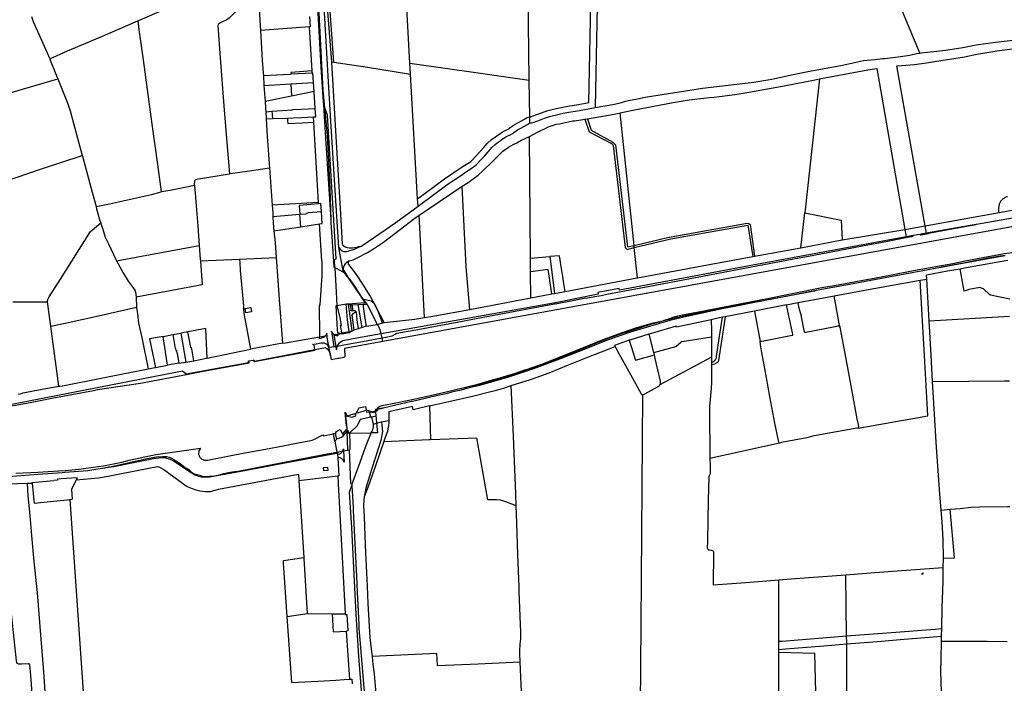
# Model space of a CAD drawing. Header units: inches. Extents: x 210911 to 224988, y 571697 to 586201.
# Tile 220 of 256: x 216337 to 217791, y 584649 to 585629. Entities that reach past the tile are written whole.
import ezdxf

# ---------------------------------------------------------------- set-up
doc = ezdxf.new("R2010")
doc.units = ezdxf.units.IN
doc.header["$MEASUREMENT"] = 0

msp = doc.modelspace()

# ---------------------------------------------------------------- linework, layer by layer
for points in [[(216808.106, 585292.454), (216802.6, 585377.432), (216796.279, 585479.064), (216792.357, 585545.772), (216785.138, 585674.398), (216776.222, 585790.09), (216771.984, 585849.651)], [(216774.887, 585849.722), (216780.665, 585798.634), (216785.45, 585733.798), (216781.95, 585733.569), (216782.444, 585727.153), (216785.62, 585727.395), (216791.168, 585647.054), (216797.164, 585566.734)], [(217666.433, 585579.761), (217661.266, 585592.898), (217638.201, 585647.057), (217629.179, 585668.779), (217614.202, 585702.005), (217571.75, 585800.075), (217551.897, 585847.957)], [(216787.555, 585498.863), (216784.97, 585524.869), (216777.35, 585677.739), (216767.565, 585782.764)], [(217090.475, 585485.382), (217091.415, 585485.452), (217117.008, 585494.75), (217131.615, 585498.397), (217146.411, 585501.25), (217162.253, 585503.999), (217177.749, 585506.95), (217181.165, 585677.59), (217194.245, 585707.913), (217193.665, 585757.397)], [(217201.513, 585758.054), (217202.17, 585705.786), (217190.119, 585675.012), (217186.73, 585499.498)], [(216800.955, 585566.144), (216791.338, 585696.722), (216789.193, 585730.739)], [(216913.188, 585565.065), (216909.013, 585637.281), (216906.5, 585697.977)], [(216687.937, 585673.363), (216682.357, 585669.461), (216666.203, 585652.45), (216656.164, 585641.231), (216646.525, 585631.914), (216642.833, 585628.948), (216637.17, 585626.562), (216632.343, 585624.155), (216630.121, 585621.973), (216629.419, 585620.007), (216632.643, 585572.841), (216638.339, 585501.84), (216642.528, 585447.869), (216646.521, 585401.627)], [(217089.206, 585539.82), (217088.123, 585665.58), (217087.93, 585668.093)], [(216785.572, 585507.351), (216782.289, 585558.72), (216776.491, 585656.428)], [(216511.407, 585627.396), (216553.797, 585645.744), (216554.326, 585645.976)], [(216690.817, 585641.806), (216690.776, 585636.255), (216692.21, 585613.21)], [(216353.989, 585633.842), (216356.814, 585626.585), (216380.994, 585571.256)], [(216380.994, 585571.256), (216407.496, 585583.115), (216455.556, 585603.221), (216511.407, 585627.396)], [(216511.407, 585627.396), (216512.785, 585614.811), (216519.108, 585569.642), (216532.065, 585474.906), (216540.336, 585415.246), (216545.592, 585375.001)], [(216765.011, 585633.708), (216765.891, 585618.749)], [(216764.846, 585618.656), (216692.21, 585613.21)], [(216692.21, 585613.21), (216694.935, 585569.435), (216696.371, 585550.672), (216696.642, 585546.504)], [(216765.891, 585618.749), (216764.846, 585618.656)], [(216768.705, 585553.382), (216764.846, 585618.656)], [(217666.433, 585579.761), (217668.271, 585580.134), (217687.006, 585581.987), (217704.513, 585584.044), (217714.256, 585585.694), (217729.977, 585587.91), (217749.565, 585591.698), (217778.48, 585595.86), (217799.925, 585598.461), (217819.295, 585601.186), (217847.157, 585605.338), (217867.067, 585608.056), (217883.756, 585611.067), (217884.083, 585611.14)], [(217674.531, 585324.726), (217673.153, 585332.567), (217632.578, 585561.017), (217639.587, 585561.412), (217658.705, 585562.875), (217676.39, 585565.271), (217697.635, 585568.741), (217713.872, 585571.359), (217732.294, 585574.385), (217750.889, 585577.953), (217780.239, 585583.019), (217799.344, 585585.381), (217816.317, 585587.407), (217830.347, 585589.008), (217836.956, 585589.947)], [(216380.994, 585571.256), (216382.874, 585566.954), (216389.222, 585551.178), (216392.934, 585541.919)], [(216797.164, 585566.734), (216800.955, 585566.144)], [(216797.164, 585566.734), (216797.222, 585565.956), (216803.504, 585456.794), (216810.054, 585350.44), (216813.045, 585298.247), (216814.05, 585296.347), (216817.419, 585293.726), (216820.247, 585292.499), (216823.898, 585292.173), (216827.856, 585292.345), (216831.345, 585292.637), (216834.993, 585293.146), (216837.892, 585293.924), (216840.946, 585294.703)], [(216800.955, 585566.144), (216850.521, 585559.111), (216914.155, 585548.441)], [(217186.73, 585499.498), (217215.467, 585504.516), (217223.921, 585506.183), (217225.963, 585506.969), (217231.598, 585508.561), (217234.254, 585509.213), (217236.145, 585509.594), (217249.51, 585512.151), (217260.91, 585514.458), (217345.646, 585527.85), (217421.228, 585536.907), (217447.855, 585541.456), (217479.415, 585548.231), (217505.73, 585553.72), (217512.1, 585554.608), (217552.445, 585562.11), (217583.164, 585568.557), (217588.85, 585569.164), (217600.281, 585570.212), (217611.225, 585571.557), (217614.782, 585571.948), (217626.758, 585573.351), (217634.49, 585574.347), (217651.559, 585576.706), (217655.626, 585577.567), (217662.243, 585579.026), (217666.433, 585579.761)], [(216768.705, 585553.382), (216737.392, 585551.28), (216737.64, 585548.883)], [(216768.742, 585552.763), (216768.705, 585553.382)], [(216768.864, 585550.695), (216768.742, 585552.763)], [(216914.155, 585548.441), (216913.188, 585565.065)], [(216913.188, 585565.065), (217013.78, 585550.683), (217051.667, 585545.271), (217089.206, 585539.82)], [(217518.353, 585541.559), (217589.534, 585555.147), (217599.33, 585556.624), (217602.829, 585556.853), (217644.592, 585319.384)], [(216253.646, 585500.787), (216303.677, 585515.478), (216340.912, 585526.386), (216392.934, 585541.919)], [(216392.934, 585541.919), (216407.831, 585504.765), (216411.272, 585494.642), (216429.051, 585428.675)], [(216696.642, 585546.504), (216736.473, 585548.815)], [(216696.642, 585546.504), (216697.59, 585531.947)], [(216736.473, 585548.815), (216737.64, 585548.883)], [(216737.64, 585548.883), (216768.864, 585550.695)], [(216768.864, 585550.695), (216769.852, 585550.752)], [(216770.774, 585536.141), (216769.852, 585550.752)], [(216924.554, 585364.661), (216914.155, 585548.441)], [(217090.475, 585485.382), (217089.206, 585539.82)], [(217223.849, 585491.522), (217242.684, 585495.452), (217263.005, 585499.484), (217302.052, 585506.654), (217325.845, 585510.938), (217355.654, 585514.055), (217362.4, 585514.816), (217370.534, 585515.495), (217393.147, 585518.455), (217399.519, 585519.812), (217413.875, 585521.926), (217465.95, 585531.274), (217483.885, 585534.814), (217509.217, 585539.815), (217518.353, 585541.559)], [(217518.353, 585541.559), (217496.375, 585344.019)], [(216697.59, 585531.947), (216737.028, 585534.207)], [(216697.59, 585531.947), (216699.134, 585508.227)], [(216737.028, 585534.207), (216770.774, 585536.141)], [(216737.028, 585534.207), (216738.282, 585516.225)], [(216771.601, 585523.032), (216738.282, 585516.225)], [(216771.601, 585523.032), (216770.774, 585536.141)], [(216773.196, 585497.752), (216771.601, 585523.032)], [(218899.31, 585530.39), (217880.534, 585337.34), (216873.106, 585153.624)], [(216738.282, 585516.225), (216699.134, 585508.227)], [(216699.134, 585508.227), (216699.729, 585499.078), (216700.106, 585493.175)], [(216785.779, 585504.104), (216785.572, 585507.351)], [(216700.106, 585493.175), (216709.322, 585493.819)], [(216700.106, 585493.175), (216700.784, 585482.569)], [(216709.322, 585493.819), (216739.764, 585495.946)], [(216709.322, 585493.819), (216709.751, 585489.055), (216710.144, 585482.93)], [(216739.764, 585495.946), (216739.742, 585496.261), (216752.295, 585496.82)], [(216752.295, 585496.82), (216773.196, 585497.752)], [(216773.959, 585485.667), (216773.196, 585497.752)], [(216785.783, 585504.048), (216785.779, 585504.104)], [(216787.555, 585498.863), (216785.779, 585504.104)], [(216788.473, 585461.966), (216785.783, 585504.048)], [(216802.147, 585262.894), (216801.6, 585274.714), (216804.349, 585275.789), (216791.267, 585487.907), (216787.555, 585498.863)], [(216796.67, 585333.716), (216795.25, 585379.62), (216791.615, 585458.011), (216787.555, 585498.863)], [(217090.477, 585476.065), (217092.46, 585476.54), (217093.738, 585476.72), (217102.272, 585479.751), (217111.79, 585483.556), (217119.642, 585486.131), (217133.559, 585489.606), (217139.518, 585490.964), (217148.033, 585492.397), (217150.948, 585493.048), (217163.864, 585495.144), (217186.73, 585499.498)], [(216700.784, 585482.569), (216710.144, 585482.93)], [(216700.784, 585482.569), (216702.433, 585456.753), (216705.724, 585410.344)], [(216710.144, 585482.93), (216732.475, 585483.79)], [(216732.475, 585483.79), (216740.582, 585484.102)], [(216732.475, 585483.79), (216732.571, 585479.585), (216732.763, 585475.949), (216754.197, 585476.861), (216771.014, 585477.705)], [(216740.582, 585484.102), (216752.978, 585484.683)], [(216752.978, 585484.683), (216770.543, 585485.507)], [(216770.543, 585485.507), (216773.959, 585485.667)], [(216771.014, 585477.705), (216770.543, 585485.507)], [(216924.554, 585364.661), (216964.411, 585394.07), (216991.847, 585412.693), (217001.884, 585418.882), (217003.212, 585419.805), (217004.865, 585421.228), (217016.612, 585433.808), (217022.479, 585440.192), (217024.983, 585443.415), (217027.722, 585446.799), (217033.615, 585451.997), (217049.28, 585463.1), (217053.07, 585465.119), (217058.168, 585467.513), (217060.207, 585468.631), (217061.504, 585469.662), (217067.311, 585473.805), (217072.592, 585476.737), (217082.505, 585482.277), (217084.058, 585483.148), (217086.635, 585484.623), (217090.475, 585485.382)], [(217089.86, 585456.692), (217101.448, 585462.865), (217116.142, 585469.971), (217119.126, 585471.151), (217126.773, 585473.878), (217129.444, 585474.877), (217134.169, 585475.491), (217153.691, 585479.537), (217156.642, 585479.733), (217171.744, 585482.241)], [(217090.477, 585476.065), (217090.475, 585485.382)], [(217171.744, 585482.241), (217175.556, 585482.875)], [(217171.744, 585482.241), (217178.071, 585463.62), (217211.782, 585445.837), (217212.992, 585444.677), (217213.374, 585443.066), (217231.111, 585292.494), (217234.281, 585289.906), (217244.613, 585292.432)], [(217175.556, 585482.875), (217214.963, 585489.42), (217223.849, 585491.522)], [(217175.556, 585482.875), (217180.776, 585466.039), (217213.111, 585448.426), (217217.112, 585444.232), (217234.482, 585293.539), (217244.262, 585295.798)], [(217244.262, 585295.798), (217223.849, 585491.522)], [(216778.161, 585359.356), (216771.014, 585477.705)], [(216925.143, 585353.911), (216969.612, 585386.723), (216987.8, 585398.713), (216996.738, 585405.136), (217002.316, 585408.576), (217004.133, 585409.696), (217008.73, 585412.68), (217011.108, 585414.726), (217018.794, 585423.227), (217023.213, 585427.69), (217028.624, 585433.77), (217029.665, 585435.049), (217032.035, 585437.823), (217034.242, 585440.549), (217039.21, 585444.931), (217042.063, 585447.366), (217046.729, 585450.346), (217049.177, 585452.01), (217054.017, 585455.426), (217057.101, 585457.069), (217062.249, 585459.486), (217065.208, 585461.109), (217066.922, 585462.472), (217072.124, 585466.183), (217076.972, 585468.875), (217086.9, 585474.423), (217088.495, 585475.317), (217090.477, 585476.065)], [(216796.67, 585333.716), (216788.473, 585461.966)], [(216990.351, 585383.034), (216999.228, 585388.873), (217008.81, 585395.396), (217014.141, 585399.513), (217021.167, 585406.341), (217034.889, 585419.238), (217041.14, 585425.687), (217046.164, 585430.528), (217050.621, 585434.894), (217058.66, 585440.595), (217065.757, 585444.927), (217071.241, 585447.359), (217076.909, 585450.86), (217089.86, 585456.692)], [(217091.302, 585276.916), (217089.86, 585456.692)], [(216283.28, 585379.075), (216298.659, 585384.788), (216318.622, 585391.957), (216331.663, 585396.201), (216367.385, 585408.439), (216429.051, 585428.675)], [(216429.051, 585428.675), (216429.397, 585427.39), (216443.83, 585374.594), (216449.516, 585353.197)], [(216646.521, 585401.627), (216647.621, 585401.809), (216676.181, 585405.822), (216705.724, 585410.344)], [(216705.724, 585410.344), (216709.647, 585355.004)], [(216595.183, 585384.591), (216595.388, 585391.21), (216596.67, 585393.199), (216600.875, 585394.079), (216646.521, 585401.627)], [(216545.592, 585375.001), (216546.252, 585375.19), (216558.78, 585377.488), (216595.183, 585384.591)], [(216595.183, 585384.591), (216598.619, 585342.545), (216600.038, 585324.853), (216602.082, 585295.376)], [(216926.786, 585340.213), (216938.689, 585348.294), (216990.351, 585383.034)], [(217001.571, 585201.328), (216996.085, 585264.018), (216990.351, 585383.034)], [(216449.516, 585353.197), (216469.304, 585357.332), (216531.569, 585370.978), (216545.592, 585375.001)], [(216925.143, 585353.911), (216924.554, 585364.661)], [(217783.528, 585352.849), (217783.627, 585353.931), (217783.795, 585355.003), (217784.031, 585356.063), (217784.336, 585357.106), (217784.707, 585358.127), (217785.143, 585359.121), (217785.642, 585360.086), (217786.201, 585361.017), (217786.82, 585361.909), (217787.495, 585362.76)], [(217787.495, 585362.76), (217788.274, 585363.576), (217789.101, 585364.343), (217789.972, 585365.059), (217790.886, 585365.72), (217791.838, 585366.325), (217792.825, 585366.871), (217793.843, 585367.357), (217794.889, 585367.779), (217795.958, 585368.138)], [(216449.516, 585353.197), (216450.366, 585349.999), (216454.656, 585334.199), (216456.474, 585328.993)], [(216778.161, 585359.356), (216709.647, 585355.004)], [(216709.647, 585355.004), (216710.434, 585343.908), (216710.738, 585338.528)], [(216778.281, 585357.361), (216749.592, 585354.873), (216750.549, 585341.838)], [(216778.281, 585357.361), (216778.161, 585359.356)], [(216781.68, 585357.656), (216778.281, 585357.361)], [(216782.47, 585345.134), (216781.68, 585357.656)], [(216840.946, 585294.703), (216843.809, 585295.948), (216892.196, 585329.6), (216925.143, 585353.911)], [(217783.502, 585344.169), (217783.33, 585345.403), (217783.216, 585346.643), (217783.16, 585347.887), (217783.164, 585349.133), (217783.227, 585350.377), (217783.348, 585351.616), (217783.528, 585352.849)], [(217783.502, 585344.169), (217803.128, 585347.671), (217804.419, 585347.902)], [(216710.738, 585338.528), (216750.549, 585341.838)], [(216710.738, 585338.528), (216711.287, 585328.833), (216712.351, 585317.28)], [(216750.549, 585341.838), (216759.258, 585342.562)], [(216752.107, 585323.318), (216750.549, 585341.838)], [(216782.47, 585345.134), (216762.708, 585343.742), (216759.258, 585342.562)], [(216783.546, 585328.094), (216782.47, 585345.134)], [(216796.931, 585329.626), (216796.67, 585333.716)], [(216823.534, 585273.211), (216829.13, 585274.412), (216835.252, 585277.176), (216850.506, 585285.233), (216859.525, 585290.832), (216874.229, 585300.346), (216920.567, 585335.991), (216926.786, 585340.213)], [(216934.726, 585189.077), (216926.786, 585340.213)], [(217490.526, 585292.374), (217496.375, 585344.019)], [(217496.375, 585344.019), (217550.085, 585332.823), (217551.86, 585303.747)], [(217674.531, 585324.726), (217783.502, 585344.169)], [(217804.344, 585336.274), (217803.55, 585336.131), (217750.096, 585326.718)], [(216377.905, 585212.664), (216378.323, 585215.882), (216380.386, 585219.791), (216396.968, 585246.051), (216441.413, 585316.061), (216456.474, 585328.993)], [(216456.474, 585328.993), (216457.305, 585326.612), (216458.912, 585321.433), (216462.929, 585308.03), (216467.766, 585297.948), (216478.824, 585274.803), (216479.863, 585272.906)], [(216712.351, 585317.28), (216752.107, 585323.318)], [(216752.107, 585323.318), (216779.684, 585327.507)], [(216779.684, 585327.507), (216783.546, 585328.094)], [(216782.9, 585273.203), (216779.684, 585327.507)], [(216800.13, 585279.585), (216796.931, 585329.626)], [(217244.262, 585295.798), (217293.842, 585307.247), (217411.294, 585328.42), (217413.932, 585327.999), (217415.786, 585326.426), (217422.175, 585279.699)], [(217244.613, 585292.432), (217298.41, 585305.587), (217412.596, 585325.86), (217419.787, 585279.273)], [(217551.86, 585303.747), (217644.592, 585319.384)], [(217644.592, 585319.384), (217674.531, 585324.726)], [(217644.592, 585319.384), (217646.54, 585308.309)], [(217666.334, 585311.95), (217667.226, 585311.53), (217668.054, 585311.474), (217679.373, 585313.528), (217679.345, 585313.675), (217719.002, 585321.083), (217749.962, 585326.695)], [(217676.46, 585313.751), (217674.531, 585324.726)], [(217749.962, 585326.695), (217740.759, 585325.144), (217676.46, 585313.751)], [(217750.096, 585326.718), (217749.962, 585326.695)], [(216712.351, 585317.28), (216713.919, 585300.245), (216715.603, 585277.708)], [(217646.54, 585308.309), (217420.032, 585266.65), (217222.666, 585229.629), (217222.512, 585232.241), (217190.751, 585226.153), (217191.199, 585223.715), (217130.482, 585211.272), (216870.788, 585164.978)], [(216871.974, 585159.171), (216880.179, 585160.578), (216886.861, 585162.451), (216891.588, 585164.568), (216893.625, 585166.197), (216930.234, 585172.652), (216953.54, 585176.997), (216983.073, 585182.55), (217021.391, 585189.781), (217076.675, 585200.157), (217111.078, 585206.632), (217126.837, 585209.607), (217127.922, 585209.803), (217128.023, 585209.803), (217128.484, 585209.444), (217153.5, 585214.384), (217173.136, 585218.16), (217173.162, 585218.033), (217186.353, 585220.33), (217195.602, 585221.986), (217204.235, 585223.644), (217204.189, 585223.894), (217259.817, 585234.255), (217324.787, 585246.487), (217379.164, 585256.851), (217436.2, 585267.536), (217480.184, 585275.87), (217509.974, 585281.313), (217533.278, 585285.875), (217581.752, 585294.999), (217618.761, 585302.069), (217653.306, 585308.71), (217655.128, 585309.101), (217656.131, 585309.55), (217656.649, 585310.168)], [(217490.526, 585292.374), (217551.86, 585303.747)], [(217656.649, 585310.168), (217646.54, 585308.309)], [(217666.334, 585311.95), (217656.649, 585310.168)], [(217676.46, 585313.751), (217668.612, 585312.369), (217666.577, 585311.995), (217666.334, 585311.95)], [(216479.863, 585272.906), (216516.784, 585279.64), (216575.271, 585290.713), (216602.082, 585295.376)], [(216602.082, 585295.376), (216603.474, 585275.297), (216603.638, 585272.992)], [(216808.106, 585292.454), (216810.408, 585289.665), (216812.928, 585287.94), (216815.664, 585286.891), (216819.652, 585286.875), (216829.67, 585289.801), (216840.946, 585294.703)], [(216814.348, 585257.62), (216808.106, 585292.454)], [(217244.613, 585292.432), (217244.262, 585295.798)], [(217249.271, 585247.771), (217244.613, 585292.432)], [(217422.175, 585279.699), (217490.526, 585292.374)], [(217781.111, 585281.797), (217790.999, 585283.653), (217803.521, 585285.32), (217823.099, 585288.104), (217847.951, 585291.122), (217862.061, 585292.656), (217874.266, 585294.579), (217899.123, 585298.994), (217921.651, 585303.026)], [(216603.638, 585272.992), (216661.243, 585275.519)], [(216661.243, 585275.519), (216715.603, 585277.708)], [(216661.243, 585275.519), (216662.046, 585270.327), (216662.508, 585258.948), (216666.695, 585211.888), (216667.26, 585206.455), (216667.533, 585201.607), (216668.063, 585195.636), (216677.789, 585142.66)], [(216715.603, 585277.708), (216720.693, 585209.581), (216725.079, 585151.574)], [(216802.147, 585262.894), (216801.165, 585263.391), (216800.13, 585279.585)], [(217091.302, 585276.916), (217119.67, 585279.34)], [(217091.51, 585256.853), (217091.302, 585276.916)], [(217142.647, 585227.757), (217140.716, 585239.427), (217139.029, 585249.841), (217137.21, 585261.862), (217134.359, 585280.555), (217119.67, 585279.34)], [(217119.67, 585279.34), (217126.951, 585224.811)], [(217249.271, 585247.771), (217371.391, 585270.638), (217419.787, 585279.273)], [(217419.787, 585279.273), (217422.175, 585279.699)], [(217698.536, 585263.64), (217711.031, 585265.917), (217767.229, 585276.295), (217786.597, 585279.72), (217792.724, 585280.661)], [(217785.069, 585279.765), (217776.803, 585278.602), (217767.701, 585276.878), (217757.812, 585275.083), (217728.542, 585269.253), (217698.536, 585263.64)], [(217731.261, 585272.303), (217762.136, 585278.237), (217781.111, 585281.797)], [(217792.724, 585280.661), (217785.069, 585279.765)], [(216479.863, 585272.906), (216490.155, 585254.121), (216496.822, 585242.718), (216504.222, 585232.943), (216507.094, 585228.49), (216508.41, 585223.894), (216508.666, 585219.55), (216508.678, 585219.169)], [(216603.638, 585272.992), (216606.169, 585237.351), (216508.678, 585219.169)], [(216782.9, 585273.203), (216783.166, 585261.503), (216783.127, 585251.353), (216782.037, 585237.176), (216780.226, 585208.016), (216779.142, 585206.659), (216778.956, 585204.704), (216779.456, 585166.049)], [(216802.565, 585262.683), (216802.147, 585262.894)], [(216805.494, 585207.236), (216804.898, 585226.92), (216802.565, 585262.683)], [(216814.651, 585256.197), (216808.936, 585259.34), (216804.656, 585261.625), (216802.565, 585262.683)], [(216814.569, 585261.655), (216814.43, 585260.783), (216814.348, 585257.62)], [(216823.534, 585273.211), (216819.937, 585270.33), (216817.562, 585268.671), (216815.876, 585265.898), (216814.884, 585263.62), (216814.569, 585261.655)], [(216815.739, 585259.392), (216815.299, 585260.12), (216814.908, 585260.875), (216814.569, 585261.655)], [(216874.992, 585181.887), (216865.01, 585201.681), (216862.912, 585205.842), (216859.022, 585212.847), (216854.307, 585221.336), (216843.8, 585238.717), (216834.452, 585252.808), (216823.041, 585267.346), (216822.586, 585267.789), (216822.418, 585268.856), (216822.382, 585269.493), (216822.697, 585270.764), (216823.534, 585273.211)], [(217122.769, 585224.052), (217117.552, 585260.038), (217091.51, 585256.853)], [(217698.536, 585263.64), (217697.095, 585263.371), (217671.1, 585258.449), (217644.282, 585253.508), (217609.982, 585246.98), (217562.388, 585238.059), (217513.342, 585228.951)], [(217593.73, 585246.544), (217619.724, 585251.466), (217659.396, 585259.001), (217715.47, 585269.268), (217731.261, 585272.303)], [(217676.685, 585246.124), (217676.331, 585252.14), (217707.485, 585258.183), (217725.919, 585261.393)], [(217725.919, 585261.393), (217732.469, 585262.534), (217754.594, 585266.769), (217779.069, 585270.995), (217796.552, 585273.977)], [(217736.566, 585229.647), (217732.171, 585228.15), (217725.919, 585261.393)], [(216814.348, 585257.62), (216814.651, 585256.197)], [(216821.692, 585248.776), (216817.887, 585253.096), (216814.846, 585256.09), (216814.651, 585256.197)], [(216815.739, 585259.392), (216818.212, 585254.621), (216821.692, 585248.776)], [(216844.726, 585216.128), (216841.274, 585220.83), (216831.659, 585235.393), (216824.85, 585245.189), (216821.692, 585248.776)], [(216821.692, 585248.776), (216824.978, 585243.255), (216838.693, 585223.256), (216843.3, 585216.479)], [(217091.695, 585218.226), (217091.51, 585256.853)], [(217142.647, 585227.757), (217249.131, 585247.745), (217249.271, 585247.771)], [(217540.561, 585236.799), (217579.607, 585243.87), (217593.73, 585246.544)], [(217666.773, 585244.333), (217676.685, 585246.124)], [(217680.308, 585184.588), (217676.685, 585246.124)], [(217344.917, 585198.773), (217390.21, 585207.496), (217441.263, 585217.528), (217475.576, 585224.477), (217524.297, 585233.854), (217540.561, 585236.799)], [(217540.01, 585221.117), (217598.428, 585231.984), (217666.773, 585244.333)], [(217575.217, 585025.988), (217678.274, 585044.152), (217677.22, 585062.23), (217673.314, 585133.22), (217666.773, 585244.333)], [(217754.998, 585233.378), (217739.136, 585230.488)], [(217760.424, 585231.395), (217759.106, 585231.99), (217757.76, 585232.52), (217756.389, 585232.983), (217754.998, 585233.378)], [(217769.279, 585223.382), (217760.424, 585231.395)], [(216508.678, 585219.169), (216509.135, 585204.367)], [(216843.3, 585216.479), (216846.747, 585211.407)], [(216843.3, 585216.479), (216844.726, 585216.128)], [(217513.342, 585228.951), (217481.338, 585222.913), (217445.685, 585215.975), (217434.921, 585214.029), (217417.431, 585210.66), (217403.068, 585207.734), (217372.172, 585201.552), (217318.025, 585189.62), (217297.338, 585184.858), (217272.023, 585177.675), (217239.118, 585167.816), (217207.371, 585156.732), (217161.819, 585138.715), (217130.436, 585126.496), (217095.718, 585113.421), (217058.988, 585101.214), (217016.095, 585088.907), (216994.101, 585083.899)], [(217001.571, 585201.328), (217091.695, 585218.226)], [(217091.695, 585218.226), (217122.769, 585224.052)], [(217122.769, 585224.052), (217126.951, 585224.811)], [(217126.951, 585224.811), (217142.647, 585227.757)], [(217291.614, 585185.863), (217313.109, 585190.626), (217342.909, 585196.944), (217374.216, 585203.097), (217400.504, 585207.964), (217429.098, 585213.23), (217431.187, 585213.564), (217439.749, 585215.282), (217513.342, 585228.951)], [(217486.518, 585211.269), (217527.16, 585218.726), (217540.01, 585221.117)], [(217548.421, 585175.08), (217540.01, 585221.117)], [(217739.136, 585230.488), (217737.855, 585230.055), (217736.566, 585229.647)], [(217771.083, 585222.44), (217770.68, 585222.534), (217770.292, 585222.678), (217769.926, 585222.869), (217769.586, 585223.105), (217769.279, 585223.382)], [(217799.276, 585216.477), (217771.083, 585222.44)], [(216326.41, 585212.281), (216377.905, 585212.664)], [(216382.888, 585176.484), (216377.905, 585212.664)], [(216382.888, 585176.484), (216403.756, 585180.77), (216453.339, 585191.898), (216509.135, 585204.367)], [(216509.135, 585204.367), (216509.145, 585204.037), (216510.512, 585194.669), (216512.461, 585180.969), (216517.023, 585159.781), (216526.514, 585113.599)], [(216669.864, 585202.525), (216678.037, 585203.884), (216679.101, 585197.486), (216670.927, 585196.127), (216669.864, 585202.525)], [(216806.248, 585171.02), (216804.478, 585207.081), (216805.494, 585207.236)], [(216805.494, 585207.236), (216818.864, 585209.269)], [(216812.534, 585166.705), (216810.822, 585177.814), (216812.022, 585177.998), (216810.156, 585188.977), (216805.494, 585207.236)], [(216818.864, 585209.269), (216821.83, 585209.72)], [(216823.681, 585168.447), (216821.015, 585185.747), (216818.864, 585209.269)], [(216821.83, 585209.72), (216846.747, 585211.407)], [(216821.83, 585209.72), (216822.1, 585207.79)], [(216822.1, 585207.79), (216825.586, 585207.953)], [(216822.1, 585207.79), (216823.291, 585199.271)], [(216825.586, 585207.953), (216828.399, 585208.085)], [(216825.586, 585207.953), (216826.13, 585199.46)], [(216828.399, 585208.085), (216836.926, 585208.484)], [(216828.95, 585199.649), (216828.399, 585208.085)], [(216836.926, 585208.484), (216843.721, 585208.802)], [(216842.704, 585174.497), (216836.926, 585208.484)], [(216843.721, 585208.802), (216849.831, 585209.079)], [(216843.721, 585208.802), (216846.51, 585187.68), (216848.62, 585176.26)], [(216848.124, 585211.5), (216844.833, 585215.982), (216844.726, 585216.128)], [(216856.321, 585213.279), (216844.726, 585216.128)], [(216846.747, 585211.407), (216848.124, 585211.5)], [(216849.831, 585209.079), (216849.697, 585209.358), (216848.124, 585211.5)], [(216865.445, 585179.088), (216850.844, 585206.966), (216849.831, 585209.079)], [(216860.893, 585208.771), (216860.372, 585209.535), (216859.803, 585210.265), (216859.188, 585210.955), (216858.529, 585211.605), (216857.83, 585212.21), (216857.093, 585212.769), (216856.321, 585213.279)], [(216872.733, 585181.224), (216865.735, 585199.7), (216860.893, 585208.771)], [(217469.468, 585208.017), (217427.343, 585199.542), (217422.402, 585198.605)], [(217430.823, 585153.659), (217431.044, 585154.041), (217431.389, 585154.203), (217432.584, 585154.466), (217435.908, 585154.933), (217477.837, 585163.202), (217478.648, 585163.344), (217478.688, 585163.587), (217478.688, 585164.54), (217478.424, 585166.465), (217469.468, 585208.017)], [(217469.468, 585208.017), (217486.518, 585211.269)], [(217486.518, 585211.269), (217487.401, 585204.97), (217488.617, 585200.025), (217491.009, 585191.554), (217491.13, 585190.359), (217494.981, 585170.296), (217495.589, 585168.756), (217495.711, 585168.087), (217495.995, 585167.844), (217496.461, 585167.56), (217497.879, 585167.682), (217541.551, 585176.053), (217545.341, 585176.843), (217546.942, 585176.843), (217547.307, 585176.762), (217547.692, 585176.641), (217548.117, 585176.357), (217548.421, 585175.08)], [(216826.13, 585199.46), (216823.291, 585199.271)], [(216823.291, 585199.271), (216827.442, 585169.569)], [(216826.13, 585199.46), (216828.95, 585199.649)], [(216833.64, 585197.77), (216828.13, 585194.44), (216827.35, 585192.99), (216830.53, 585170.49)], [(216828.95, 585199.649), (216831.79, 585199.84), (216833.64, 585197.77)], [(216833.64, 585197.77), (216834.73, 585185.65), (216836.94, 585172.78)], [(216874.992, 585181.887), (216875.029, 585181.898), (216920.297, 585186.703), (216934.726, 585189.077)], [(216934.726, 585189.077), (216946.989, 585191.094), (217001.571, 585201.328)], [(217291.614, 585185.863), (217296.602, 585187.685)], [(217296.602, 585187.685), (217304.951, 585190.735), (217310.992, 585192.172), (217334.261, 585196.721), (217344.917, 585198.773)], [(217374.796, 585189.581), (217368.216, 585188.334), (217358.134, 585186.104)], [(217366.082, 585131.578), (217370.05, 585158.224), (217374.796, 585189.581)], [(217378.858, 585190.351), (217373.983, 585157.721), (217369.134, 585126.027), (217368.459, 585123.809)], [(217378.858, 585190.351), (217374.796, 585189.581)], [(217422.402, 585198.605), (217378.858, 585190.351)], [(217422.402, 585198.605), (217430.823, 585153.659)], [(217680.308, 585184.588), (217798.987, 585191.346)], [(216394.291, 585087.68), (216383.439, 585172.485), (216382.888, 585176.484)], [(216613.418, 585129.49), (216611.534, 585172.837), (216585.148, 585168.171)], [(216836.94, 585172.78), (216830.53, 585170.49)], [(216842.704, 585174.497), (216836.94, 585172.78)], [(216848.62, 585176.26), (216842.704, 585174.497)], [(216848.62, 585176.26), (216865.445, 585179.088)], [(216865.031, 585053.802), (216865.074, 585055.266), (216865.567, 585056.502), (216867.617, 585058.037), (216872.261, 585059.226), (216892.347, 585063.167), (216920.703, 585069.024), (216950.241, 585075.687), (216977.151, 585081.991), (217013.286, 585091.041), (217019.05, 585092.575), (217031.803, 585096.066), (217044.678, 585099.656), (217047.903, 585100.546), (217051.18, 585101.456), (217069.04, 585107.043), (217083.104, 585111.784), (217083.906, 585112.078), (217107.83, 585120.45), (217156.132, 585139.515), (217198.798, 585156.654), (217227.064, 585167.205), (217248.515, 585174.543), (217272.996, 585181.577), (217288.221, 585185.111)], [(216865.445, 585179.088), (216872.733, 585181.224)], [(216870.788, 585164.978), (216869.481, 585171.381), (216865.445, 585179.088)], [(216872.733, 585181.224), (216872.766, 585181.234), (216874.992, 585181.887)], [(217156.651, 585138.812), (217163.785, 585141.792), (217178.166, 585147.454), (217188.793, 585151.923), (217207.308, 585159.157), (217225.885, 585165.819), (217235.299, 585168.769), (217253.683, 585174.669), (217270.601, 585179.75), (217282.05, 585183.009), (217291.527, 585185.831), (217291.614, 585185.863)], [(217358.134, 585186.104), (217307.238, 585174.847), (217306.736, 585176.437), (217266.809, 585164.832)], [(217291.614, 585185.863), (217288.221, 585185.111)], [(217358.134, 585186.104), (217358.614, 585170.015), (217358.617, 585160.604)], [(217548.421, 585175.08), (217556.955, 585128.369), (217564.333, 585088.385), (217573.515, 585039.768), (217575.339, 585031.439), (217575.845, 585027.933), (217575.846, 585026.717), (217575.764, 585026.332), (217575.217, 585025.988)], [(217685.436, 585094.922), (217683.295, 585133.846), (217680.308, 585184.588)], [(216548.466, 585161.225), (216528.555, 585157.821), (216537.287, 585115.563)], [(216548.466, 585161.225), (216563.01, 585163.955)], [(216555.279, 585118.845), (216548.466, 585161.225)], [(216563.01, 585163.955), (216574.68, 585166.145)], [(216563.01, 585163.955), (216566.611, 585143.638), (216566.788, 585143.667), (216567.28, 585140.673), (216568.265, 585140.835), (216569.04, 585136.117), (216569.217, 585136.146), (216571.78, 585121.648)], [(216585.148, 585168.171), (216574.68, 585166.145)], [(216574.68, 585166.145), (216582.298, 585123.481)], [(216594.054, 585125.529), (216591.457, 585140.125), (216591.282, 585140.095), (216590.493, 585144.762), (216589.519, 585144.598), (216589.018, 585147.56), (216588.843, 585147.53), (216585.148, 585168.171)], [(216725.079, 585151.574), (216729.6, 585151.95), (216779.518, 585160.677)], [(216779.456, 585166.049), (216779.486, 585163.189), (216779.518, 585160.677)], [(216788.158, 585162.187), (216788.045, 585162.046), (216787.507, 585161.463), (216786.911, 585160.926), (216786.268, 585160.462), (216785.596, 585160.05), (216785.389, 585159.969), (216782.108, 585158.611), (216781.722, 585158.421), (216779.554, 585157.867), (216779.518, 585160.677)], [(216779.518, 585160.677), (216788.158, 585162.187)], [(216791.59, 585156.577), (216790.241, 585166.227), (216789.721, 585164.735), (216789.375, 585163.999), (216788.976, 585163.319), (216788.56, 585162.688), (216788.158, 585162.187)], [(216788.158, 585162.187), (216790.498, 585162.596)], [(216791.59, 585156.577), (216790.498, 585162.596)], [(216801.836, 585163.539), (216801.669, 585163.631), (216800.881, 585164.139), (216800.335, 585164.521), (216799.732, 585165.043), (216799.172, 585165.618), (216798.654, 585166.237), (216798.176, 585167), (216797.856, 585167.637), (216797.56, 585168.367), (216797.272, 585169.114), (216800.872, 585146.111)], [(216801.836, 585163.539), (216801.407, 585163.473)], [(216804.102, 585146.69), (216801.407, 585163.473)], [(216806.596, 585164.272), (216801.836, 585163.539)], [(216806.596, 585164.272), (216806.701, 585162.148), (216806.211, 585162.16), (216805.4, 585162.227), (216804.615, 585162.389), (216803.851, 585162.63), (216803.103, 585162.91), (216802.37, 585163.245), (216801.836, 585163.539)], [(216870.788, 585164.978), (216845.818, 585160.741), (216837.252, 585159.048), (216814.068, 585154.737), (216812.152, 585153.739), (216810.202, 585152.526), (216808.064, 585150.667), (216806.421, 585148.534), (216805.776, 585146.99)], [(216805.776, 585146.99), (216808.689, 585147.512), (216815.533, 585148.727), (216821.221, 585150.091), (216843.168, 585154.062), (216871.974, 585159.171)], [(216806.482, 585166.583), (216806.248, 585171.02)], [(216806.482, 585166.583), (216806.596, 585164.272)], [(216812.762, 585165.222), (216806.482, 585166.583)], [(216812.762, 585165.222), (216806.596, 585164.272)], [(216812.534, 585166.705), (216823.507, 585168.395), (216823.681, 585168.447)], [(216812.762, 585165.222), (216823.735, 585166.912), (216827.442, 585169.569)], [(216823.681, 585168.447), (216827.442, 585169.569)], [(216827.442, 585169.569), (216830.53, 585170.49)], [(216871.974, 585159.171), (216870.788, 585164.978)], [(216873.106, 585153.624), (216871.974, 585159.171)], [(217266.809, 585164.832), (217265.967, 585164.587), (217239.443, 585156.431), (217237.258, 585155.753)], [(217273.397, 585137.848), (217266.809, 585164.832)], [(217273.397, 585137.848), (217306.046, 585146.65), (217313.185, 585152.657), (217314.461, 585153.859), (217315.605, 585154.108), (217358.617, 585160.604)], [(217358.617, 585160.604), (217358.627, 585130.86)], [(216725.079, 585151.574), (216704.38, 585147.63), (216679.987, 585143.11), (216677.789, 585142.66)], [(216772.381, 585144.832), (216772.091, 585146.724), (216772.054, 585146.878), (216771.74, 585147.598), (216771.323, 585148.286), (216770.734, 585148.838), (216770.022, 585149.218), (216769.227, 585149.404), (216769.048, 585149.396), (216769.042, 585149.517), (216777.004, 585151.127), (216781.861, 585152.069), (216782.517, 585152.114), (216783.291, 585152.106), (216784.619, 585152.049), (216785.908, 585151.84), (216786.586, 585151.696), (216787.345, 585151.403), (216788.083, 585151.095), (216788.766, 585150.672), (216789.459, 585150.249), (216790.083, 585149.744), (216790.638, 585149.209), (216791.204, 585148.596), (216791.699, 585147.978), (216792.125, 585147.289), (216792.845, 585145.856), (216793.243, 585144.745), (216791.59, 585156.577)], [(216772.821, 585141.964), (216772.381, 585144.832)], [(216772.821, 585141.964), (216788.287, 585144.965)], [(216788.287, 585144.965), (216788.335, 585144.945), (216790.854, 585143.073), (216793.551, 585140.183), (216794.856, 585137.626), (216795.881, 585132.913)], [(216793.72, 585144.829), (216791.59, 585156.577)], [(216800.872, 585146.111), (216793.72, 585144.829)], [(216795.881, 585132.913), (216793.72, 585144.829)], [(216800.872, 585146.111), (216804.102, 585146.69)], [(216804.102, 585146.69), (216805.776, 585146.99)], [(216804.95, 585141.416), (216804.102, 585146.69)], [(216805.776, 585146.99), (216805.249, 585145.727), (216804.882, 585143.764), (216804.95, 585141.416)], [(216873.106, 585153.624), (216816.451, 585143.537)], [(217184.54, 585134.039), (217187.201, 585135.097), (217216.272, 585146.668)], [(217237.258, 585155.753), (217231.556, 585153.983), (217215.65, 585147.946), (217216.272, 585146.668)], [(217216.272, 585146.668), (217219.242, 585140.565), (217246.429, 585091.744), (217255.259, 585075.704), (217256.465, 585075.382), (217256.765, 585075.288)], [(217237.258, 585155.753), (217246.375, 585126.234), (217274.305, 585134.132)], [(217458.712, 585004.36), (217458.387, 585005.191), (217457.739, 585007.785), (217452.449, 585033.178), (217445.152, 585072.675), (217437.53, 585113.854), (217432.463, 585139.855), (217431.004, 585149.096), (217430.963, 585150.332), (217430.821, 585152.683), (217430.823, 585153.659)], [(216594.054, 585125.529), (216612.522, 585129.307), (216613.418, 585129.49)], [(216613.418, 585129.49), (216677.789, 585142.66)], [(216683.46, 585124.624), (216772.821, 585141.964)], [(216683.46, 585124.624), (216683.585, 585124.238), (216686.271, 585124.619), (216712.29, 585129.725), (216741.753, 585135.239), (216772.983, 585141.116), (216772.835, 585141.876), (216772.821, 585141.964)], [(216795.881, 585132.913), (216796.897, 585127.31), (216807.222, 585129.196)], [(216807.222, 585129.196), (216808.669, 585129.46), (216814.844, 585130.722), (216817.002, 585131.343)], [(216816.451, 585143.537), (216817.002, 585131.343)], [(217092.877, 585098.418), (217118.863, 585107.791), (217147.496, 585119.305), (217184.54, 585134.039)], [(217109.415, 585119.933), (217118.224, 585122.91), (217128.595, 585126.936), (217143.295, 585133.232), (217156.651, 585138.812)], [(217274.305, 585134.132), (217273.397, 585137.848)], [(217282.488, 585089.777), (217283.275, 585091.667), (217283.155, 585093.256), (217283.543, 585095.16), (217275.671, 585128.536), (217274.305, 585134.132)], [(217358.627, 585130.86), (217282.488, 585089.777)], [(217358.62, 585123.518), (217359.37, 585123.607), (217360.109, 585123.766), (217360.83, 585123.994), (217361.526, 585124.288), (217362.191, 585124.647), (217362.819, 585125.066), (217363.406, 585125.543), (217363.945, 585126.073), (217364.431, 585126.651), (217364.862, 585127.272), (217365.231, 585127.931), (217365.538, 585128.622), (217365.778, 585129.338), (217365.949, 585130.074), (217366.051, 585130.823), (217366.082, 585131.578)], [(217358.627, 585130.86), (217358.629, 585125.743), (217358.62, 585123.518)], [(216243.803, 585045.459), (216577.083, 585110.357), (216582.776, 585106.043), (216674.922, 585122.949), (216674.628, 585125.049), (216675.337, 585125.186)], [(216325.08, 585058.935), (216354.605, 585064.491), (216384.125, 585070.056), (216413.663, 585075.61), (216445.496, 585081.62), (216451.841, 585082.837), (216515.059, 585092.267), (216585.41, 585105.706), (216607.836, 585109.949), (216662.622, 585120.033), (216675.951, 585122.601), (216675.337, 585125.186)], [(216526.514, 585113.599), (216536.381, 585115.398), (216537.287, 585115.563)], [(216537.287, 585115.563), (216555.279, 585118.845)], [(216571.78, 585121.648), (216555.279, 585118.845)], [(216571.78, 585121.648), (216582.298, 585123.481)], [(216582.298, 585123.481), (216594.054, 585125.529)], [(216675.337, 585125.186), (216682.074, 585126.487)], [(216682.074, 585126.487), (216682.786, 585126.703), (216683.46, 585124.624)], [(216682.074, 585126.487), (216682.559, 585124.449), (216683.46, 585124.624)], [(216994.101, 585083.899), (217006.018, 585087.577), (217024.844, 585092.904), (217048.121, 585099.295), (217072.739, 585107.395), (217089.596, 585112.92), (217106.328, 585118.89), (217109.415, 585119.933)], [(217358.603, 585119.187), (217358.5, 585093.35), (217358.213, 585085.031), (217356.346, 585062.68), (217356.016, 585059.155)], [(217358.62, 585123.518), (217358.603, 585119.187)], [(217363.097, 585120.632), (217358.603, 585119.187)], [(217368.459, 585123.809), (217367.797, 585123.201), (217367.094, 585122.641), (217366.354, 585122.131), (217365.58, 585121.672), (217364.777, 585121.269), (217363.948, 585120.921), (217363.097, 585120.632)], [(216394.291, 585087.68), (216395.797, 585087.954), (216399.831, 585088.61), (216526.514, 585113.599)], [(216334.676, 585076.204), (216337.313, 585076.651), (216341.795, 585077.825), (216359.039, 585081.275), (216394.291, 585087.68)], [(216942.066, 585058.664), (216948.288, 585060.103), (216970.544, 585065.227), (217005.643, 585073.033), (217026.883, 585078.351), (217041.129, 585082.235), (217051.241, 585085.119), (217062.702, 585088.763)], [(217062.702, 585088.763), (217091.506, 585097.923), (217092.877, 585098.418)], [(217069.991, 584911.139), (217069.537, 584929.166), (217066.229, 585014.255), (217062.702, 585088.763)], [(217257.02, 585075.209), (217257.29, 585075.125), (217258.117, 585075.376), (217260.09, 585076.448), (217280.974, 585088.119), (217282.377, 585089.511), (217282.488, 585089.777)], [(217685.436, 585094.922), (217791.778, 585095.768), (217799.114, 585095.793)], [(217698.193, 584905.045), (217696.267, 584928.891), (217691.012, 584997.509), (217687.206, 585062.756), (217685.436, 585094.922)], [(216966.775, 585076.814), (216954.567, 585073.907), (216916.942, 585065.414)], [(216985.906, 585081.37), (216975.208, 585078.822), (216966.775, 585076.814)], [(216985.906, 585081.37), (216994.101, 585083.899)], [(217256.765, 585075.288), (217254.405, 584735.63)], [(217256.765, 585075.288), (217257.02, 585075.209)], [(216833.939, 585047.818), (216835.733, 585051.494), (216835.762, 585051.626), (216837.654, 585055.542), (216837.547, 585055.553), (216837.663, 585055.818), (216847.544, 585057.73), (216848.507, 585052.385)], [(216916.942, 585065.414), (216915.682, 585065.13), (216873.794, 585055.469)], [(216942.066, 585058.664), (216918.021, 585053.105), (216916.897, 585058.063), (216881.991, 585049.825), (216881.993, 585037.434)], [(216942.066, 585058.664), (216943.646, 585008.987)], [(217356.016, 585059.155), (217355.55, 585054.172), (217355.868, 585038.355), (217356.206, 584995.353), (217356.464, 584980.922)], [(216819.793, 585031.247), (216819.722, 585030.981), (216819.656, 585030.645), (216819.588, 585030.199), (216819.538, 585029.746), (216819.514, 585029.147), (216817.639, 585049.383), (216820.694, 585043.917)], [(216819.793, 585031.247), (216818.718, 585043.336), (216820.694, 585043.917)], [(216820.694, 585043.917), (216833.939, 585047.818)], [(216820.694, 585043.917), (216820.91, 585043.53), (216827.206, 585042.306), (216833.31, 585043.868), (216832.938, 585045.496), (216833.098, 585045.514), (216833.007, 585045.907), (216833.939, 585047.818)], [(216855.26, 585042.254), (216839.82, 585038.682), (216835.152, 585029.174), (216825.331, 585019.852), (216822.117, 585018.146)], [(216833.939, 585047.818), (216843.979, 585050.775), (216848.507, 585052.385)], [(216848.507, 585052.385), (216848.582, 585052.412), (216850.575, 585052.542), (216852.588, 585052.061), (216854.174, 585051.047), (216854.585, 585050.647)], [(216848.507, 585052.385), (216849.019, 585049.55), (216849.043, 585049.42), (216854.585, 585050.647)], [(216855.26, 585042.254), (216853.635, 585049.426), (216855.172, 585049.716)], [(216854.585, 585050.647), (216855.01, 585050.741), (216855.096, 585050.347), (216855.171, 585050.004), (216856.224, 585050.26), (216857.07, 585050.466), (216857.161, 585050.076), (216862.289, 585051.32)], [(216854.585, 585050.647), (216855.172, 585049.716)], [(216855.172, 585049.716), (216856.966, 585050.067), (216857.542, 585048.988), (216862.392, 585050.153)], [(216856.731, 585042.595), (216855.26, 585042.254)], [(216856.731, 585042.595), (216862.941, 585043.937)], [(216859.183, 585032), (216856.731, 585042.595)], [(216865.031, 585053.802), (216862.119, 585053.244), (216862.17, 585052.669)], [(216865.093, 585053.371), (216862.17, 585052.669)], [(216862.17, 585052.669), (216862.289, 585051.32)], [(216862.289, 585051.32), (216863.923, 585051.716), (216863.975, 585051.499), (216865.393, 585051.846), (216866.03, 585051.993), (216865.191, 585052.705), (216865.093, 585053.371)], [(216862.289, 585051.32), (216862.392, 585050.153)], [(216862.392, 585050.153), (216862.411, 585049.936), (216862.941, 585043.937)], [(216862.941, 585043.937), (216863.288, 585040.013), (216863.869, 585033.432)], [(216873.794, 585055.469), (216872.72, 585055.277), (216865.031, 585053.802)], [(216865.093, 585053.371), (216865.031, 585053.802)], [(216873.794, 585055.469), (216870.093, 585054.571), (216865.093, 585053.371)], [(216820.34, 585025.093), (216819.793, 585031.247)], [(216870.999, 585035.006), (216872.234, 585025.522), (216872.723, 585020.756), (216870.194, 585007.809), (216857.132, 584966.128), (216848.124, 584937.453), (216846.441, 584929.392), (216845.837, 584924.678)], [(216863.869, 585033.432), (216865.153, 585018.9), (216855.888, 585018.76)], [(216855.888, 585018.76), (216857.409, 585021.269), (216858.326, 585023.672), (216859.199, 585027.855), (216859.184, 585031.842)], [(216859.184, 585031.842), (216859.183, 585032)], [(216859.184, 585031.842), (216863.869, 585033.432)], [(216863.869, 585033.432), (216870.999, 585035.006)], [(216870.999, 585035.006), (216881.993, 585037.434)], [(216881.993, 585037.434), (216881.993, 585035.33), (216881.584, 585028.408), (216880.746, 585025.363), (216880.093, 585020.919), (216875.728, 585009.439), (216874.687, 585006.393)], [(216331.235, 584959.26), (216363.273, 584960.965), (216394.277, 584962.647), (216404.444, 584963.587), (216423.717, 584965.317), (216460.274, 584970.272), (216487.583, 584975.49), (216498.23, 584978.407), (216537.869, 584986.814), (216603.978, 584996.165), (216603.153, 584995.144), (216601.546, 584992.206), (216601.002, 584987.721), (216602.333, 584983.491), (216605.789, 584979.957), (216609.557, 584978.533), (216614.453, 584978.847), (216621.299, 584980.11), (216669.524, 584989.31), (216700.043, 584995.049), (216725.768, 584999.887), (216748.126, 585004.152), (216766.858, 585007.694), (216768.746, 585008.221), (216771.162, 585009.229), (216784.6, 585016.274), (216785.627, 585014.336), (216799.768, 585017.41)], [(216799.768, 585017.41), (216799.677, 585017.883), (216802.812, 585018.6), (216802.97, 585018.106)], [(216799.768, 585017.41), (216801.869, 585006.482), (216802.02, 585006.44)], [(216802.97, 585018.106), (216803.29, 585018.176), (216804.38, 585018.727), (216804.314, 585018.866), (216804.383, 585018.912), (216803.64, 585020.34), (216810.137, 585023.726), (216813.528, 585017.287), (216813.878, 585017.287)], [(216802.97, 585018.106), (216804.711, 585009.142)], [(216814.067, 585013.387), (216813.425, 585013.284), (216807.411, 585010.118), (216806.82, 585011.115), (216804.711, 585009.142)], [(216813.878, 585017.287), (216820.34, 585025.093)], [(216813.878, 585017.287), (216814.067, 585013.387)], [(216814.067, 585013.387), (216820.637, 585021.324)], [(216820.609, 585022.062), (216820.34, 585025.093)], [(216820.609, 585022.062), (216821.934, 585022.199)], [(216820.637, 585021.324), (216820.609, 585022.062)], [(216821.675, 584993.65), (216820.637, 585021.324)], [(216821.934, 585022.199), (216822.117, 585018.146)], [(216824.789, 585002.928), (216824.558, 585018.284), (216855.888, 585018.76)], [(216827.663, 584943.918), (216837.709, 584970.267), (216847.151, 584996.209), (216850.941, 585006.929), (216855.621, 585017.519), (216855.888, 585018.76)], [(217575.217, 585025.988), (217574.123, 585025.826), (217573.373, 585025.663), (217513.205, 585015.002), (217511.098, 585014.576), (217510.064, 585014.414), (217499.648, 585011.657), (217462.278, 585004.523), (217460.454, 585004.198), (217459.279, 585003.935)], [(216804.711, 585009.142), (216802.02, 585006.44)], [(216802.02, 585006.44), (216802.232, 585006.484), (216805.314, 584990.55)], [(216823.256, 584993.949), (216824.92, 584994.264), (216824.789, 585002.928)], [(216874.687, 585006.393), (216862.358, 584970.3), (216850.797, 584938.459), (216845.837, 584924.678)], [(216874.687, 585006.393), (216942.113, 585008.932), (216943.646, 585008.987)], [(216943.646, 585008.987), (217012.035, 585011.453)], [(217069.991, 584911.139), (217063.965, 584913.702), (217055.021, 584917.103), (217046.899, 584919.357), (217041.183, 584919.95), (217034.451, 584920.293), (217028.351, 584920.062), (217012.035, 585011.453)], [(217459.279, 585003.935), (217356.464, 584980.922)], [(217458.813, 585004.036), (217458.712, 585004.36)], [(217459.279, 585003.935), (217458.813, 585004.036)], [(216464.006, 584967.782), (216475.812, 584969.455), (216507.304, 584975.632), (216534.163, 584980.948), (216541.682, 584982.209), (216546.919, 584982.804), (216551.926, 584982.173), (216557.224, 584980.495), (216563.329, 584978.13), (216587.71, 584962.131), (216596.149, 584956.957), (216600.45, 584955.011), (216604.755, 584953.863), (216610.359, 584953.408), (216617.552, 584954.012), (216668.658, 584963.526), (216725.913, 584974.304), (216770.539, 584982.613), (216804.944, 584989.204), (216806.032, 584989.451)], [(216464.006, 584967.782), (216479.372, 584970.939), (216495.844, 584974.551), (216509.652, 584977.886), (216525.253, 584981.012), (216538.891, 584983.603), (216548.128, 584984.137), (216553.458, 584984.146), (216557.681, 584982.991), (216560.921, 584981.721), (216564.253, 584979.818), (216567.476, 584977.674), (216573.529, 584973.58), (216579.41, 584969.048), (216582.851, 584966.971), (216586.403, 584964.807), (216589.5, 584961.789), (216592.484, 584959.534), (216593.5, 584959.107)], [(216638.729, 584958.932), (216642.901, 584959.738), (216647.701, 584960.705), (216654.314, 584961.748), (216659.246, 584962.497), (216691.846, 584968.823), (216735.182, 584977.047), (216772.538, 584984.34), (216784.269, 584986.562)], [(216784.269, 584986.562), (216785.328, 584986.763), (216805.314, 584990.55)], [(216805.314, 584990.55), (216805.954, 584990.671)], [(216805.954, 584990.671), (216811.509, 584991.723), (216813.902, 584992.176)], [(216805.954, 584990.671), (216806.032, 584989.451)], [(216806.032, 584989.451), (216806.163, 584987.404)], [(216806.163, 584987.404), (216808.934, 584987.824), (216809.894, 584988.223), (216810.579, 584988.611), (216811.102, 584988.978), (216811.861, 584989.619), (216812.442, 584990.179), (216812.959, 584990.769), (216813.442, 584991.409), (216813.902, 584992.176)], [(216806.163, 584987.404), (216806.492, 584982.277)], [(216815.096, 584992.402), (216815.888, 584975.51), (216815.768, 584976.303), (216815.535, 584977.071), (216815.217, 584977.803), (216814.825, 584978.489), (216814.378, 584979.143), (216813.863, 584979.751), (216813.295, 584980.296), (216812.677, 584980.805), (216812.011, 584981.228), (216811.305, 584981.61), (216810.276, 584981.989), (216806.882, 584982.341), (216806.492, 584982.277)], [(216813.902, 584992.176), (216814.257, 584992.836), (216814.505, 584993.546), (216814.817, 584994.39), (216814.945, 584995.259), (216814.957, 584995.363), (216815.096, 584992.402)], [(216813.902, 584992.176), (216815.096, 584992.402)], [(216815.096, 584992.402), (216820.166, 584993.364)], [(216820.166, 584993.364), (216820.427, 584993.413)], [(216820.427, 584993.413), (216821.675, 584993.65)], [(216821.675, 584993.65), (216823.256, 584993.949)], [(216823.256, 584993.949), (216825.603, 584944.129), (216827.663, 584943.918)], [(216527.448, 584966.78), (216540.485, 584969.494), (216543.418, 584968.232), (216549.496, 584964.7), (216571.935, 584948.377), (216584.352, 584939.857), (216591.532, 584936.597), (216597.034, 584934.863), (216602.995, 584933.532), (216610.653, 584932.564), (216618.56, 584932.543), (216630.495, 584935.813), (216748.504, 584957.753), (216749.219, 584948.661)], [(216806.492, 584982.277), (216808.205, 584955.588), (216806.939, 584955.439)], [(217356.464, 584980.922), (217356.622, 584972.104), (217356.898, 584961.686), (217356.885, 584958.511), (217355.733, 584956.292), (217354.581, 584954.264), (217353.619, 584919.778), (217353.121, 584890.435), (217352.868, 584858.741), (217352.512, 584849.025), (217353.267, 584847.053), (217354.979, 584846.411), (217358.47, 584845.572), (217360.755, 584844.992), (217361.83, 584843.844), (217361.822, 584841.812), (217361.277, 584794.055)], [(216284.909, 584955.357), (216295.05, 584955.043), (216325.829, 584955.111), (216364.236, 584958.129), (216399.459, 584960.43), (216403.349, 584960.749)], [(216403.349, 584960.749), (216437.494, 584963.554), (216452.118, 584965.84)], [(216420.241, 584949.515), (216453.065, 584952.691), (216467.494, 584955.137), (216482.276, 584957.92), (216527.448, 584966.78)], [(216452.118, 584965.84), (216462.309, 584967.433), (216464.006, 584967.782)], [(216593.5, 584959.107), (216595.769, 584958.155), (216599.007, 584957.234), (216602.704, 584956.273), (216606.031, 584955.243), (216609.245, 584954.737), (216616.803, 584954.781), (216620.122, 584954.975), (216624.487, 584955.634), (216628.786, 584956.51), (216633.17, 584957.584), (216637.773, 584958.747), (216638.729, 584958.932)], [(216749.219, 584948.661), (216806.939, 584955.439)], [(216791.855, 584963.525), (216785.908, 584962.889), (216785.377, 584967.823), (216791.341, 584968.506), (216791.855, 584963.525)], [(216806.939, 584955.439), (216807.32, 584943.766), (216813.455, 584825.857), (216817.542, 584751.594)], [(216303.656, 584943.039), (216347.604, 584944.487)], [(216361.928, 584554.476), (216358.889, 584587.478), (216355.221, 584633.915), (216353.016, 584660.431), (216351.681, 584676.239), (216350.878, 584677.676), (216349.684, 584678.039), (216339.499, 584677.404), (216334.791, 584677.356), (216333.238, 584678.52), (216332.416, 584679.909), (216332.152, 584682.287), (216321.849, 584780.032), (216307.795, 584905.568), (216303.656, 584943.039)], [(216347.604, 584944.487), (216354.887, 584944.727)], [(216347.604, 584944.487), (216348.853, 584925.933), (216351.615, 584896.799), (216354.304, 584867.386), (216357.816, 584829.236), (216362.447, 584782.757), (216367.264, 584720.638), (216371.855, 584666.207), (216374.529, 584629.199), (216377.841, 584584.316), (216380.088, 584555.082)], [(216354.784, 584945.719), (216386.925, 584948.558)], [(216354.784, 584945.719), (216354.887, 584944.727)], [(216354.887, 584944.727), (216357.53, 584919.213), (216357.949, 584915.163)], [(216397.754, 584951.167), (216392.544, 584950.618), (216392.747, 584949.072), (216386.925, 584948.558)], [(216421.841, 584952.716), (216421.264, 584952.679), (216397.754, 584951.167)], [(216420.241, 584949.515), (216413.209, 584935.45)], [(216421.408, 584951.85), (216420.241, 584949.515)], [(216421.408, 584951.85), (216421.841, 584952.716)], [(216749.219, 584948.661), (216756.299, 584834.785)], [(216848.936, 584561.926), (216847.166, 584574.563), (216842.578, 584625.965), (216837.959, 584689.29), (216833.996, 584751.228), (216827.163, 584878.646), (216824.055, 584931.602), (216827.601, 584941.06)], [(216827.481, 584943.44), (216827.663, 584943.918)], [(216827.481, 584943.44), (216827.601, 584941.06)], [(216827.601, 584941.06), (216829.225, 584908.842)], [(216413.209, 584935.45), (216414.266, 584920.825)], [(216357.949, 584915.163), (216386.749, 584918.059), (216406.635, 584920.058), (216410.278, 584920.424), (216410.543, 584920.451)], [(216410.543, 584920.451), (216414.266, 584920.825)], [(216410.543, 584920.451), (216433.857, 584586.741)], [(216845.837, 584924.678), (216845.261, 584920.187), (216844.718, 584911.614), (216845.67, 584895.414), (216846.637, 584866.891), (216847.554, 584841.862), (216849.899, 584792.374), (216850.878, 584766.963), (216854.173, 584716.773), (216856.075, 584699.679), (216857.196, 584688.967)], [(217071.002, 584885.463), (217069.991, 584911.139)], [(216829.225, 584908.842), (216829.444, 584904.491)], [(216829.444, 584904.491), (216834.375, 584806.649), (216835.421, 584783.963)], [(217698.193, 584905.045), (217711.481, 584906.178)], [(217701.47, 584833.821), (217700.892, 584861.61), (217699.598, 584887.656), (217698.193, 584905.045)], [(217701.47, 584833.821), (217717.491, 584834.234), (217711.481, 584906.178)], [(217711.481, 584906.178), (217726.231, 584907.436), (217742.438, 584909.216), (217754.637, 584909.614), (217795.871, 584910.347), (217799.402, 584910.34)], [(217074.48, 584790.948), (217072.819, 584839.354), (217071.002, 584885.463)], [(216732.067, 584747.988), (216726.523, 584826.5), (216726.243, 584830.46), (216756.299, 584834.785)], [(216756.299, 584834.785), (216756.651, 584833.413), (216761.571, 584752.265)], [(217701.197, 584819.765), (217701.479, 584833.406), (217701.47, 584833.821)], [(217639.514, 584815.138), (217593.838, 584811.712), (217557.323, 584808.915)], [(217701.197, 584819.765), (217639.514, 584815.138)], [(217669.489, 584811.409), (217669.54, 584810.453), (217671.493, 584810.584), (217671.447, 584811.54), (217669.489, 584811.409)], [(217698.98, 584730.008), (217699.668, 584761.258), (217700.771, 584799.11), (217701.197, 584819.765)], [(217409.352, 584797.676), (217361.277, 584794.055)], [(217458.42, 584801.371), (217409.352, 584797.676)], [(217458.25, 584711.167), (217458.42, 584801.371)], [(217557.323, 584808.915), (217482.438, 584803.18), (217458.42, 584801.371)], [(217558.362, 584719.137), (217557.323, 584808.915)], [(216835.421, 584783.963), (216837.632, 584735.988)], [(217076.195, 584680.643), (217076.134, 584682.328), (217075.535, 584691.35), (217075.557, 584696.876), (217076.169, 584707.1), (217076.899, 584714.846), (217077, 584724.309), (217074.698, 584784.595), (217074.48, 584790.948)], [(216732.067, 584747.988), (216761.571, 584752.265)], [(216761.571, 584752.265), (216798.26, 584751.825)], [(216798.26, 584751.825), (216800.004, 584725.225), (216819.498, 584725.903)], [(216798.26, 584751.825), (216817.542, 584751.594)], [(216817.542, 584751.594), (216817.59, 584750.729)], [(216738.974, 584650.168), (216732.067, 584747.988)], [(216817.59, 584750.729), (216819.825, 584750.774), (216821.258, 584726.601), (216819.498, 584725.903)], [(216824.236, 584655.119), (216819.498, 584725.903)], [(216837.632, 584735.988), (216837.898, 584730.22), (216840.364, 584701.934), (216845.737, 584636.579), (216849.833, 584593.061)], [(217254.405, 584735.63), (217252.88, 584555.424)], [(217558.362, 584719.137), (217617.817, 584723.685), (217637.696, 584725.233), (217688.809, 584729.216), (217698.98, 584730.008)], [(217698.734, 584718.838), (217698.98, 584730.008)], [(217458.228, 584699.119), (217458.25, 584711.167)], [(217458.228, 584699.119), (217468.107, 584699.94), (217524.568, 584704.627), (217558.492, 584707.383)], [(217458.25, 584711.167), (217463.164, 584711.566), (217522.688, 584716.409), (217558.362, 584719.137)], [(217558.492, 584707.383), (217558.487, 584708.377), (217558.362, 584719.137)], [(217558.492, 584707.383), (217609.747, 584711.546), (217637.443, 584713.816), (217698.734, 584718.838)], [(217561.398, 584564.353), (217559.629, 584595.949), (217558.887, 584633.172), (217558.492, 584707.383)], [(217700.861, 584566.862), (217699.674, 584586.714), (217698.94, 584609.837), (217698.282, 584636.199), (217697.64, 584666.435), (217697.903, 584684.727), (217698.563, 584711.528)], [(217698.563, 584711.528), (217698.66, 584715.466), (217698.734, 584718.838)], [(217698.563, 584711.528), (217765.794, 584711.273), (217795.614, 584710.908)], [(216953.865, 584675.204), (216952.994, 584693.023), (216857.196, 584688.967)], [(217457.96, 584559.257), (217458.193, 584681.002), (217458.219, 584694.559)], [(217458.219, 584694.559), (217458.228, 584699.119)], [(217514.915, 584560.186), (217511.351, 584693.122), (217458.219, 584694.559)], [(216857.196, 584688.967), (216858.462, 584676.868), (216860.186, 584663.142), (216862.61, 584633.597), (216866.694, 584590.2), (216873.713, 584517.828), (216873.828, 584516.188)], [(216953.865, 584675.204), (217014.026, 584677.794), (217076.195, 584680.643)], [(217082.41, 584538.246), (217078.474, 584625.905), (217076.195, 584680.643)], [(216738.974, 584650.168), (216786.331, 584652.894)], [(216786.331, 584652.894), (216803.807, 584653.9)], [(216803.807, 584653.9), (216815.839, 584654.618)], [(216815.839, 584654.618), (216824.236, 584655.119)], [(216824.236, 584655.119), (216827.156, 584655.293), (216827.792, 584648.147)]]:
    msp.add_lwpolyline(points)

doc.saveas('drawing.dxf')
